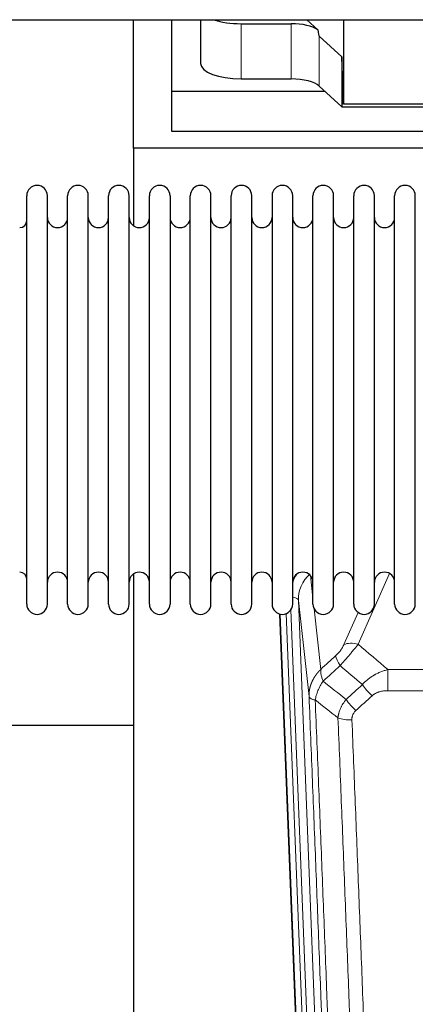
# Model space of a CAD drawing. Header units: inches. Extents: x 0 to 23760, y -13 to 16800.
# Tile 26 of 217: x 4555 to 4750, y 6473 to 6959. Entities that reach past the tile are written whole.
import ezdxf

# ---------------------------------------------------------------- set-up
doc = ezdxf.new("R2010")
doc.units = ezdxf.units.IN
doc.layers.add('254', color=7, linetype='Continuous', true_color=0xffffff)

msp = doc.modelspace()

# ---------------------------------------------------------------- linework, layer by layer
at = {"layer": '254', "color": 2, "linetype": 'Continuous', "lineweight": 25}
for p, q in [((4207.817, 6959.418), (6633.31, 6959.418)), ((4610.685, 6895.874), (4610.685, 6959.418)), ((4629.685, 6923.988), (4629.685, 6959.419)), ((4643.895, 6959.418), (4643.895, 6937.821)), ((4701.859, 6954.457), (4696.487, 6959.419)), ((4714.618, 6959.418), (4714.618, 6917.662)), ((4663.895, 6957.422), (4688.73, 6957.422)), ((4713.698, 6941.121), (4702.588, 6951.288)), ((4713.698, 6941.121), (4713.698, 6916.359)), ((4714.618, 6917.662), (4713.698, 6941.121)), ((4663.895, 6930.167), (4688.73, 6930.167)), ((4702.588, 6926.624), (4713.698, 6916.359)), ((4629.685, 6904.185), (4629.685, 6923.988)), ((4705.445, 6923.988), (4629.685, 6923.988)), ((4713.698, 6916.359), (4805.634, 6916.359)), ((4804.653, 6917.662), (4714.618, 6917.662)), ((5059.685, 6904.185), (4629.685, 6904.185)), ((4610.685, 6895.874), (4610.685, 6857.629)), ((5098.685, 6895.874), (4610.685, 6895.874)), ((4558.024, 6861.024), (4558.024, 6872.425)), ((4568.224, 6861.024), (4568.224, 6872.425)), ((4578.224, 6861.024), (4578.224, 6872.425)), ((4588.424, 6861.024), (4588.424, 6872.425)), ((4598.424, 6861.024), (4598.424, 6872.425)), ((4608.624, 6861.024), (4608.624, 6872.425)), ((4618.624, 6861.024), (4618.624, 6872.425)), ((4628.824, 6872.425), (4628.824, 6861.024)), ((4638.824, 6861.024), (4638.824, 6872.425)), ((4649.024, 6861.024), (4649.024, 6872.425)), ((4659.024, 6670.625), (4659.024, 6872.425)), ((4669.224, 6670.625), (4669.224, 6872.425)), ((4679.224, 6872.425), (4679.224, 6670.625)), ((4689.424, 6670.625), (4689.424, 6872.425)), ((4699.424, 6670.625), (4699.424, 6872.425)), ((4709.624, 6670.625), (4709.624, 6872.425)), ((4719.624, 6670.625), (4719.624, 6872.425)), ((4729.824, 6670.625), (4729.824, 6872.425)), ((4739.824, 6670.625), (4739.824, 6872.425)), ((4750.024, 6670.625), (4750.024, 6872.425)), ((4558.024, 6670.625), (4558.024, 6861.024)), ((4568.224, 6670.625), (4568.224, 6861.024)), ((4578.224, 6670.625), (4578.224, 6861.024)), ((4588.424, 6670.625), (4588.424, 6861.024)), ((4598.424, 6670.625), (4598.424, 6861.024)), ((4608.624, 6670.625), (4608.624, 6861.024)), ((4618.624, 6670.625), (4618.624, 6861.024)), ((4628.824, 6861.024), (4628.824, 6670.625)), ((4638.824, 6670.625), (4638.824, 6861.024)), ((4649.024, 6670.625), (4649.024, 6861.024)), ((4610.685, 6685.415), (4610.685, 6458.615)), ((4695.62, 6346.321), (4683.047, 6665.684)), ((4610.717, 6610.65), (4538.736, 6610.65))]:
    msp.add_line(p, q, dxfattribs=at)
at = {"layer": '254', "color": 110, "linetype": 'Continuous', "lineweight": 13}
for p, q in [((4663.895, 6957.422), (4663.895, 6930.167)), ((4688.73, 6957.422), (4688.73, 6930.167)), ((4702.588, 6951.288), (4702.588, 6926.624)), ((4698.197, 6684.656), (4699.425, 6673.568)), ((4737.192, 6685.778), (4721.811, 6650.748)), ((4692.261, 6672.402), (4705.327, 6340.508)), ((4697.509, 6624.996), (4692.261, 6672.402)), ((4688.517, 6667.718), (4701.335, 6342.135)), ((4700.014, 6668.244), (4703.323, 6638.348)), ((4695.994, 6343.062), (4683.295, 6665.626)), ((4686.23, 6665.894), (4698.988, 6341.842)), ((4714.75, 6650.598), (4721.73, 6666.496)), ((4736.438, 6638.228), (4969.611, 6638.228)), ((4736.438, 6627.796), (4736.438, 6638.228)), ((4969.611, 6627.796), (4736.438, 6627.796))]:
    msp.add_line(p, q, dxfattribs=at)
at = {"layer": '254', "color": 2, "linetype": 'Continuous', "lineweight": 25}
for centre, radius, start, end in [((4563.124, 6872.425), 5.1, 0, 180), ((4583.324, 6872.425), 5.1, 0, 180), ((4603.524, 6872.425), 5.1, 0, 180), ((4623.724, 6872.425), 5.1, 0, 180), ((4643.924, 6872.425), 5.1, 0, 180), ((4664.124, 6872.425), 5.1, 0, 180), ((4684.324, 6872.425), 5.1, 0, 180), ((4704.524, 6872.425), 5.1, 0, 180), ((4724.724, 6872.425), 5.1, 0, 180), ((4744.924, 6872.425), 5.1, 0, 180), ((4573.224, 6861.675), 5, 180, 0), ((4593.424, 6861.675), 5, 180, 0), ((4613.624, 6861.675), 5, 180, 0), ((4633.824, 6861.675), 5, 180, 0), ((4654.024, 6861.675), 5, 180, 0), ((4674.224, 6861.675), 5, 180, 0), ((4694.424, 6861.675), 5, 180, 0), ((4714.624, 6861.675), 5, 180, 0), ((4734.824, 6861.675), 5, 180, 0), ((4554.524, 6860.175), 3.5, 270, 0), ((4554.524, 6682.875), 3.5, 0, 90), ((4573.224, 6681.375), 5, 0, 180), ((4593.424, 6681.375), 5, 0, 180), ((4613.624, 6681.375), 5, 0, 180), ((4633.824, 6681.375), 5, 0, 180), ((4654.024, 6681.375), 5, 0, 180), ((4674.224, 6681.375), 5, 0, 180), ((4694.424, 6681.375), 5, 0, 180), ((4714.624, 6681.375), 5, 0, 180), ((4734.824, 6681.375), 5, 0, 180), ((4563.124, 6670.625), 5.1, 180, 0), ((4583.324, 6670.625), 5.1, 180, 0), ((4603.524, 6670.625), 5.1, 180, 0), ((4623.724, 6670.625), 5.1, 180, 0), ((4643.924, 6670.625), 5.1, 180, 0), ((4664.124, 6670.625), 5.1, 180, 0), ((4684.324, 6670.625), 5.1, 180, 0), ((4704.524, 6670.625), 5.1, 180, 0), ((4724.724, 6670.625), 5.1, 180, 0), ((4744.924, 6670.625), 5.1, 180, 0)]:
    msp.add_arc(centre, radius, start, end, dxfattribs=at)
for centre, major_axis, ratio, start_param, end_param in [((4663.895, 6965.075), (-20, 0), 0.3826834, 0.8317107, 1.5707963), ((4688.73, 6951.681), (15, 0), 0.3826834, 0.5047652, 1.5707963), ((4688.73, 7362.896), (13.933, -411.641), 0.0134983, 6.1578935, 6.2699677), ((4663.895, 6937.821), (-20, 0), 0.3826834, 0.0000123, 1.5707963), ((4688.73, 6924.427), (15, 0), 0.3826834, 0.392691, 1.5707963)]:
    msp.add_ellipse(centre, major_axis=major_axis, ratio=ratio, start_param=start_param, end_param=end_param, dxfattribs=at)
at = {"layer": '254', "color": 110, "linetype": 'Continuous', "lineweight": 13}
for centre, major_axis, ratio, start_param, end_param in [((4712.288, 6674.747), (24.034, -0.11), 0.8859493, 2.6223803, 2.8322909), ((4712.288, 6672.9), (20.033, -0.591), 0.8872905, 2.3837407, 3.2028538), ((4688.269, 6672.182), (3.997, 0.157), 0.4614673, 0.0341943, 1.2593116), ((4721.811, 6644.576), (-9.156, 4.02), 0.5833249, 4.9631119, 5.806783), ((4717.724, 6638.978), (6.719, -7.407), 0.3029797, 3.5431496, 4.2886573), ((4728.68, 6629.591), (6.736, -7.391), 0.3030979, 4.2875497, 5.03344), ((4720.671, 6622.298), (6.729, -7.397), 0.3051216, 4.2889758, 5.0360109), ((4718.699, 6617.705), (-9.992, -0.404), 0.431453, 0.7935197, 1.5533391)]:
    msp.add_ellipse(centre, major_axis=major_axis, ratio=ratio, start_param=start_param, end_param=end_param, dxfattribs=at)
for points, knots in [([(4714.75, 6650.598), (4714.725, 6650.54), (4714.699, 6650.482), (4714.646, 6650.366), (4714.619, 6650.308), (4714.536, 6650.132), (4714.479, 6650.015), (4714.299, 6649.659), (4714.171, 6649.42), (4713.963, 6649.057), (4713.891, 6648.936), (4713.779, 6648.752), (4713.723, 6648.66), (4713.664, 6648.568), (4713.625, 6648.506), (4713.605, 6648.475), (4713.426, 6648.197), (4713.259, 6647.952), (4712.908, 6647.466), (4712.724, 6647.225), (4712.484, 6646.926), (4712.411, 6646.837), (4712.337, 6646.748), (4712.287, 6646.688), (4712.262, 6646.659), (4712.137, 6646.511), (4712.036, 6646.394), (4711.729, 6646.052), (4711.521, 6645.831), (4711.097, 6645.404), (4710.882, 6645.198), (4710.663, 6645)], [0, 0, 0, 0, 0.03125, 0.03125, 0.0625, 0.0625, 0.125, 0.125, 0.25, 0.25, 0.3125, 0.3125, 0.34375, 0.359375, 0.359375, 0.375, 0.375, 0.5, 0.5, 0.625, 0.625, 0.65625, 0.671875, 0.671875, 0.6875, 0.6875, 0.75, 0.75, 0.875, 0.875, 1, 1, 1, 1]), ([(4712.916, 6640.168), (4713.3, 6640.606), (4714.07, 6641.49), (4714.846, 6642.389), (4715.43, 6643.07), (4715.625, 6643.298), (4715.869, 6643.584), (4715.918, 6643.641), (4716.015, 6643.755), (4716.161, 6643.927), (4716.307, 6644.098), (4716.791, 6644.668), (4717.175, 6645.122), (4717.934, 6646.025), (4718.309, 6646.474), (4718.774, 6647.033), (4718.867, 6647.145), (4719.051, 6647.367), (4719.326, 6647.699), (4719.596, 6648.027), (4720.131, 6648.676), (4720.478, 6649.101), (4720.988, 6649.727), (4721.156, 6649.934), (4721.404, 6650.242), (4721.487, 6650.344), (4721.65, 6650.547), (4721.731, 6650.647), (4721.811, 6650.748)], [0, 0, 0, 0, 0.125, 0.25, 0.25, 0.3125, 0.3125, 0.328125, 0.328125, 0.34375, 0.375, 0.375, 0.5, 0.5, 0.625, 0.625, 0.65625, 0.65625, 0.6875, 0.75, 0.75, 0.875, 0.875, 0.9375, 0.9375, 0.96875, 0.96875, 1, 1, 1, 1]), ([(4697.509, 6624.996), (4697.508, 6625.016), (4697.506, 6625.056), (4697.505, 6625.116), (4697.503, 6625.175), (4697.502, 6625.235), (4697.5, 6625.295), (4697.499, 6625.354), (4697.499, 6625.414), (4697.498, 6625.474), (4697.498, 6625.533), (4697.498, 6625.593), (4697.498, 6625.653), (4697.499, 6625.712), (4697.5, 6625.772), (4697.501, 6625.831), (4697.502, 6625.891), (4697.503, 6625.95), (4697.505, 6626.01), (4697.507, 6626.07), (4697.509, 6626.129), (4697.511, 6626.188), (4697.514, 6626.248), (4697.517, 6626.307), (4697.52, 6626.367), (4697.523, 6626.426), (4697.527, 6626.486), (4697.531, 6626.545), (4697.535, 6626.604), (4697.539, 6626.663), (4697.543, 6626.723), (4697.548, 6626.782), (4697.553, 6626.841), (4697.558, 6626.9), (4697.563, 6626.96), (4697.569, 6627.019), (4697.575, 6627.078), (4697.581, 6627.137), (4697.587, 6627.196), (4697.593, 6627.255), (4697.6, 6627.314), (4697.607, 6627.373), (4697.614, 6627.432), (4697.622, 6627.491), (4697.629, 6627.549), (4697.637, 6627.608), (4697.645, 6627.667), (4697.653, 6627.726), (4697.662, 6627.784), (4697.671, 6627.843), (4697.679, 6627.902), (4697.689, 6627.96), (4697.698, 6628.019), (4697.707, 6628.077), (4697.717, 6628.136), (4697.727, 6628.194), (4697.738, 6628.252), (4697.748, 6628.311), (4697.759, 6628.369), (4697.769, 6628.427), (4697.781, 6628.485), (4697.792, 6628.543), (4697.803, 6628.601), (4697.815, 6628.66), (4697.827, 6628.718), (4697.839, 6628.775), (4697.852, 6628.833), (4697.864, 6628.891), (4697.877, 6628.949), (4697.89, 6629.007), (4697.903, 6629.064), (4697.916, 6629.122), (4697.93, 6629.18), (4697.944, 6629.237), (4697.958, 6629.295), (4697.972, 6629.352), (4697.987, 6629.409), (4698.001, 6629.467), (4698.016, 6629.524), (4698.031, 6629.581), (4698.046, 6629.638), (4698.062, 6629.695), (4698.078, 6629.752), (4698.093, 6629.809), (4698.109, 6629.866), (4698.126, 6629.923), (4698.142, 6629.98), (4698.159, 6630.037), (4698.176, 6630.093), (4698.193, 6630.15), (4698.21, 6630.206), (4698.228, 6630.263), (4698.245, 6630.319), (4698.263, 6630.376), (4698.281, 6630.432), (4698.299, 6630.488), (4698.318, 6630.544), (4698.336, 6630.6), (4698.355, 6630.656), (4698.374, 6630.712), (4698.394, 6630.768), (4698.413, 6630.824), (4698.433, 6630.88), (4698.452, 6630.935), (4698.472, 6630.991), (4698.493, 6631.047), (4698.513, 6631.102), (4698.533, 6631.157), (4698.554, 6631.213), (4698.575, 6631.268), (4698.596, 6631.323), (4698.618, 6631.378), (4698.639, 6631.433), (4698.661, 6631.488), (4698.683, 6631.543), (4698.705, 6631.598), (4698.727, 6631.653), (4698.749, 6631.707), (4698.772, 6631.762), (4698.795, 6631.816), (4698.818, 6631.871), (4698.841, 6631.925), (4698.864, 6631.979), (4698.887, 6632.034), (4698.911, 6632.088), (4698.935, 6632.142), (4698.959, 6632.196), (4698.983, 6632.249), (4699.008, 6632.303), (4699.032, 6632.357), (4699.057, 6632.411), (4699.082, 6632.464), (4699.107, 6632.518), (4699.132, 6632.571), (4699.158, 6632.624), (4699.183, 6632.677), (4699.209, 6632.73), (4699.235, 6632.784), (4699.261, 6632.836), (4699.287, 6632.889), (4699.314, 6632.942), (4699.34, 6632.995), (4699.367, 6633.047), (4699.394, 6633.1), (4699.421, 6633.152), (4699.449, 6633.205), (4699.476, 6633.257), (4699.504, 6633.309), (4699.531, 6633.361), (4699.559, 6633.413), (4699.587, 6633.465), (4699.616, 6633.517), (4699.644, 6633.568), (4699.673, 6633.62), (4699.702, 6633.672), (4699.73, 6633.723), (4699.759, 6633.774), (4699.789, 6633.826), (4699.818, 6633.877), (4699.848, 6633.928), (4699.877, 6633.979), (4699.907, 6634.03), (4699.937, 6634.08), (4699.967, 6634.131), (4699.998, 6634.182), (4700.028, 6634.232), (4700.059, 6634.283), (4700.09, 6634.333), (4700.121, 6634.383), (4700.152, 6634.433), (4700.183, 6634.483), (4700.214, 6634.533), (4700.246, 6634.583), (4700.278, 6634.633), (4700.309, 6634.682), (4700.341, 6634.732), (4700.374, 6634.781), (4700.406, 6634.83), (4700.438, 6634.88), (4700.471, 6634.929), (4700.504, 6634.978), (4700.536, 6635.027), (4700.569, 6635.075), (4700.603, 6635.124), (4700.636, 6635.173), (4700.669, 6635.221), (4700.703, 6635.27), (4700.737, 6635.318), (4700.77, 6635.366), (4700.804, 6635.414), (4700.839, 6635.462), (4700.873, 6635.51), (4700.907, 6635.558), (4700.942, 6635.606), (4700.976, 6635.653), (4701.011, 6635.701), (4701.046, 6635.748), (4701.081, 6635.795), (4701.116, 6635.842), (4701.152, 6635.889), (4701.187, 6635.936), (4701.223, 6635.983), (4701.259, 6636.03), (4701.295, 6636.077), (4701.331, 6636.123), (4701.367, 6636.169), (4701.403, 6636.216), (4701.439, 6636.262), (4701.476, 6636.308), (4701.512, 6636.354), (4701.549, 6636.4), (4701.586, 6636.446), (4701.623, 6636.491), (4701.66, 6636.537), (4701.697, 6636.582), (4701.735, 6636.627), (4701.772, 6636.673), (4701.81, 6636.718), (4701.848, 6636.763), (4701.886, 6636.808), (4701.924, 6636.852), (4701.962, 6636.897), (4702, 6636.942), (4702.038, 6636.986), (4702.077, 6637.03), (4702.115, 6637.075), (4702.154, 6637.119), (4702.193, 6637.163), (4702.232, 6637.206), (4702.271, 6637.25), (4702.31, 6637.294), (4702.349, 6637.337), (4702.388, 6637.381), (4702.428, 6637.424), (4702.468, 6637.467), (4702.507, 6637.51), (4702.547, 6637.553), (4702.587, 6637.596), (4702.627, 6637.639), (4702.667, 6637.682), (4702.707, 6637.724), (4702.748, 6637.766), (4702.788, 6637.809), (4702.829, 6637.851), (4702.869, 6637.893), (4702.91, 6637.935), (4702.951, 6637.977), (4702.992, 6638.018), (4703.033, 6638.06), (4703.074, 6638.101), (4703.116, 6638.143), (4703.157, 6638.184), (4703.198, 6638.225), (4703.24, 6638.266), (4703.282, 6638.307), (4703.309, 6638.334), (4703.323, 6638.348)], [0, 0, 0, 0, 0.0042303, 0.0084583, 0.0126838, 0.016907, 0.0211277, 0.0253461, 0.0295621, 0.0337757, 0.037987, 0.0421959, 0.0464023, 0.0506064, 0.0548082, 0.0590075, 0.0632045, 0.0673991, 0.0715913, 0.0757811, 0.0799686, 0.0841537, 0.0883364, 0.0925167, 0.0966947, 0.1008703, 0.1050435, 0.1092144, 0.1133829, 0.117549, 0.1217128, 0.1258741, 0.1300332, 0.1341898, 0.1383441, 0.1424961, 0.1466456, 0.1507929, 0.1549377, 0.1590802, 0.1632203, 0.1673581, 0.1714935, 0.1756266, 0.1797573, 0.1838856, 0.1880116, 0.1921352, 0.1962565, 0.2003755, 0.204492, 0.2086063, 0.2127182, 0.2168277, 0.2209349, 0.2250397, 0.2291422, 0.2332423, 0.2373401, 0.2414356, 0.2455287, 0.2496195, 0.2537079, 0.257794, 0.2618777, 0.2659591, 0.2700382, 0.2741149, 0.2781893, 0.2822614, 0.2863311, 0.2903985, 0.2944635, 0.2985262, 0.3025866, 0.3066447, 0.3107004, 0.3147538, 0.3188048, 0.3228536, 0.3269, 0.3309441, 0.3349858, 0.3390253, 0.3430624, 0.3470972, 0.3511296, 0.3551598, 0.3591876, 0.3632131, 0.3672363, 0.3712571, 0.3752757, 0.3792919, 0.3833058, 0.3873174, 0.3913267, 0.3953337, 0.3993384, 0.4033407, 0.4073408, 0.4113385, 0.4153339, 0.419327, 0.4233179, 0.4273064, 0.4312926, 0.4352765, 0.4392581, 0.4432373, 0.4472143, 0.451189, 0.4551614, 0.4591315, 0.4630993, 0.4670648, 0.471028, 0.4749889, 0.4789475, 0.4829038, 0.4868578, 0.4908095, 0.494759, 0.4987061, 0.502651, 0.5065936, 0.5105338, 0.5144718, 0.5184076, 0.522341, 0.5262721, 0.530201, 0.5341276, 0.5380519, 0.5419739, 0.5458936, 0.5498111, 0.5537262, 0.5576392, 0.5615498, 0.5654581, 0.5693642, 0.573268, 0.5771696, 0.5810688, 0.5849658, 0.5888606, 0.592753, 0.5966432, 0.6005311, 0.6044168, 0.6083002, 0.6121813, 0.6160602, 0.6199368, 0.6238111, 0.6276832, 0.6315531, 0.6354206, 0.6392859, 0.643149, 0.6470098, 0.6508684, 0.6547247, 0.6585787, 0.6624305, 0.66628, 0.6701273, 0.6739724, 0.6778152, 0.6816557, 0.685494, 0.6893301, 0.6931639, 0.6969955, 0.7008248, 0.7046519, 0.7084768, 0.7122994, 0.7161198, 0.7199379, 0.7237539, 0.7275675, 0.731379, 0.7351882, 0.7389952, 0.7427999, 0.7466024, 0.7504027, 0.7542008, 0.7579966, 0.7617902, 0.7655816, 0.7693708, 0.7731577, 0.7769424, 0.7807249, 0.7845052, 0.7882833, 0.7920591, 0.7958327, 0.7996042, 0.8033734, 0.8071403, 0.8109051, 0.8146677, 0.818428, 0.8221862, 0.8259421, 0.8296958, 0.8334474, 0.8371967, 0.8409438, 0.8446887, 0.8484314, 0.8521719, 0.8559102, 0.8596463, 0.8633802, 0.867112, 0.8708415, 0.8745688, 0.8782939, 0.8820169, 0.8857376, 0.8894562, 0.8931726, 0.8968867, 0.9005987, 0.9043086, 0.9080162, 0.9117216, 0.9154249, 0.919126, 0.9228249, 0.9265216, 0.9302161, 0.9339085, 0.9375987, 0.9412867, 0.9449725, 0.9486562, 0.9523377, 0.956017, 0.9596942, 0.9633691, 0.967042, 0.9707126, 0.9743811, 0.9780474, 0.9817116, 0.9853736, 0.9890334, 0.9926911, 0.9963466, 1, 1, 1, 1]), ([(4704.429, 6632.461), (4704.322, 6632.745), (4704.222, 6633.027), (4704.035, 6633.584), (4703.948, 6633.86), (4703.788, 6634.402), (4703.716, 6634.669), (4703.587, 6635.193), (4703.53, 6635.45), (4703.434, 6635.951), (4703.394, 6636.195), (4703.331, 6636.669), (4703.309, 6636.899), (4703.268, 6637.564), (4703.277, 6637.975), (4703.323, 6638.348)], [0, 0, 0, 0, 0.125, 0.125, 0.25, 0.25, 0.375, 0.375, 0.5, 0.5, 0.625, 0.625, 0.75, 0.75, 1, 1, 1, 1]), ([(4723.862, 6630.777), (4724.062, 6631.006), (4724.268, 6631.231), (4724.585, 6631.562), (4724.692, 6631.672), (4724.909, 6631.889), (4725.018, 6631.997), (4725.571, 6632.528), (4726.032, 6632.934), (4726.989, 6633.712), (4727.485, 6634.083), (4728.127, 6634.525), (4728.256, 6634.613), (4728.452, 6634.742), (4728.518, 6634.785), (4728.649, 6634.87), (4728.715, 6634.912), (4729.046, 6635.122), (4729.381, 6635.326), (4729.721, 6635.521), (4729.857, 6635.599), (4729.925, 6635.638), (4730.131, 6635.752), (4730.268, 6635.827), (4730.682, 6636.048), (4730.959, 6636.19), (4731.797, 6636.599), (4732.362, 6636.85), (4733.505, 6637.312), (4734.083, 6637.523), (4735.251, 6637.905), (4735.842, 6638.076), (4736.438, 6638.228)], [0, 0, 0, 0, 0.0625, 0.0625, 0.09375, 0.09375, 0.125, 0.125, 0.25, 0.25, 0.375, 0.375, 0.40625, 0.40625, 0.421875, 0.421875, 0.4375, 0.4375, 0.5, 0.515625, 0.515625, 0.53125, 0.53125, 0.5625, 0.5625, 0.625, 0.625, 0.75, 0.75, 0.875, 0.875, 1, 1, 1, 1]), ([(4700.564, 6623.216), (4700.693, 6623.96), (4700.871, 6624.723), (4701.328, 6626.267), (4701.605, 6627.049), (4702.093, 6628.223), (4702.268, 6628.614), (4702.64, 6629.395), (4702.838, 6629.784), (4703.464, 6630.947), (4703.926, 6631.713), (4704.429, 6632.461)], [0, 0, 0, 0, 0.25, 0.25, 0.5, 0.5, 0.625, 0.625, 0.75, 0.75, 1, 1, 1, 1]), ([(4728.68, 6625.321), (4728.805, 6625.436), (4728.935, 6625.546), (4729.137, 6625.706), (4729.205, 6625.758), (4729.343, 6625.859), (4729.412, 6625.909), (4729.765, 6626.151), (4730.059, 6626.327), (4730.669, 6626.645), (4730.985, 6626.788), (4731.393, 6626.948), (4731.475, 6626.979), (4731.64, 6627.039), (4731.722, 6627.068), (4731.97, 6627.152), (4732.137, 6627.204), (4732.638, 6627.349), (4732.975, 6627.431), (4733.655, 6627.568), (4733.997, 6627.624), (4734.687, 6627.712), (4735.034, 6627.744), (4735.733, 6627.786), (4736.085, 6627.796), (4736.438, 6627.796)], [0, 0, 0, 0, 0.0625, 0.0625, 0.09375, 0.09375, 0.125, 0.125, 0.25, 0.25, 0.375, 0.375, 0.40625, 0.40625, 0.4375, 0.4375, 0.5, 0.5, 0.625, 0.625, 0.75, 0.75, 0.875, 0.875, 1, 1, 1, 1]), ([(4709.704, 6302.328), (4709.259, 6315.175), (4708.353, 6341.026), (4706.946, 6380.27), (4705.976, 6406.744), (4705.422, 6421.723), (4705.36, 6423.389), (4705.236, 6426.722), (4705.05, 6431.726), (4704.613, 6443.425), (4704.235, 6453.493), (4703.917, 6461.907), (4703.853, 6463.591), (4703.725, 6466.961), (4703.534, 6472.018), (4703.083, 6483.842), (4702.693, 6494.015), (4701.907, 6514.41), (4700.844, 6541.737), (4699.203, 6583.132), (4698.078, 6610.996), (4697.509, 6624.996)], [0, 0, 0, 0, 0.125, 0.25, 0.375, 0.375, 0.390625, 0.390625, 0.40625, 0.4375, 0.5, 0.5, 0.515625, 0.515625, 0.53125, 0.5625, 0.625, 0.625, 0.75, 0.875, 1, 1, 1, 1]), ([(4697.509, 6624.996), (4697.538, 6624.792), (4697.628, 6624.597), (4697.851, 6624.323), (4697.94, 6624.234), (4698.146, 6624.065), (4698.263, 6623.984), (4698.524, 6623.831), (4698.669, 6623.758), (4698.983, 6623.623), (4699.153, 6623.559), (4699.517, 6623.443), (4699.711, 6623.39), (4700.121, 6623.294), (4700.338, 6623.252), (4700.564, 6623.216)], [0, 0, 0, 0, 0.25, 0.25, 0.375, 0.375, 0.5, 0.5, 0.625, 0.625, 0.75, 0.75, 0.875, 0.875, 1, 1, 1, 1]), ([(4700.564, 6623.216), (4701.135, 6609.163), (4702.263, 6581.192), (4703.908, 6539.64), (4704.975, 6512.209), (4705.763, 6491.736), (4706.154, 6481.525), (4706.606, 6469.657), (4706.798, 6464.58), (4706.926, 6461.197), (4706.99, 6459.507), (4707.309, 6451.061), (4707.689, 6440.954), (4708.126, 6429.211), (4708.313, 6424.188), (4708.437, 6420.842), (4708.499, 6419.17), (4709.055, 6404.134), (4710.028, 6377.559), (4711.439, 6338.165), (4712.347, 6312.216), (4712.793, 6299.319)], [0, 0, 0, 0, 0.125, 0.25, 0.375, 0.375, 0.4375, 0.46875, 0.484375, 0.484375, 0.5, 0.5, 0.5625, 0.59375, 0.609375, 0.609375, 0.625, 0.625, 0.75, 0.875, 1, 1, 1, 1]), ([(4711.816, 6614.348), (4711.852, 6614.742), (4711.905, 6615.137), (4711.994, 6615.631), (4712.012, 6615.73), (4712.052, 6615.928), (4712.073, 6616.027), (4712.138, 6616.324), (4712.186, 6616.522), (4712.343, 6617.112), (4712.584, 6617.896), (4712.892, 6618.672), (4713.148, 6619.251), (4713.26, 6619.492), (4713.379, 6619.732), (4713.427, 6619.828), (4713.451, 6619.876), (4713.524, 6620.019), (4713.574, 6620.115), (4713.828, 6620.589), (4714.046, 6620.963), (4714.512, 6621.698), (4715.006, 6622.422), (4715.558, 6623.122), (4715.849, 6623.466)], [0, 0, 0, 0, 0.125, 0.125, 0.15625, 0.15625, 0.1875, 0.1875, 0.25, 0.25, 0.375, 0.5, 0.5, 0.5625, 0.578125, 0.578125, 0.59375, 0.59375, 0.625, 0.625, 0.75, 0.75, 0.875, 1, 1, 1, 1]), ([(4718.699, 6613.388), (4718.69, 6613.601), (4718.693, 6613.814), (4718.71, 6614.08), (4718.714, 6614.134), (4718.724, 6614.24), (4718.729, 6614.293), (4718.748, 6614.452), (4718.764, 6614.558), (4718.819, 6614.871), (4718.868, 6615.078), (4718.988, 6615.485), (4719.06, 6615.685), (4719.186, 6615.982), (4719.231, 6616.08), (4719.304, 6616.226), (4719.329, 6616.274), (4719.38, 6616.371), (4719.406, 6616.419), (4719.541, 6616.655), (4719.659, 6616.838), (4719.915, 6617.191), (4720.053, 6617.361), (4720.348, 6617.689), (4720.505, 6617.847), (4720.671, 6618)], [0, 0, 0, 0, 0.125, 0.125, 0.15625, 0.15625, 0.1875, 0.1875, 0.25, 0.25, 0.375, 0.375, 0.5, 0.5, 0.5625, 0.5625, 0.59375, 0.59375, 0.625, 0.625, 0.75, 0.75, 0.875, 0.875, 1, 1, 1, 1]), ([(4723.79, 6295.751), (4723.352, 6308.448), (4722.46, 6333.993), (4721.538, 6359.84), (4720.835, 6379.338), (4720.599, 6385.857), (4720.123, 6398.931), (4719.882, 6405.487), (4719.156, 6425.211), (4718.664, 6438.431), (4718.04, 6455.045), (4717.915, 6458.372), (4717.663, 6465.034), (4717.284, 6475.039), (4716.901, 6485.081), (4716.129, 6505.214), (4715.086, 6532.188), (4713.476, 6573.04), (4712.374, 6600.535), (4711.816, 6614.348)], [0, 0, 0, 0, 0.125, 0.25, 0.25, 0.3125, 0.3125, 0.375, 0.375, 0.5, 0.5, 0.53125, 0.53125, 0.5625, 0.625, 0.625, 0.75, 0.875, 1, 1, 1, 1]), ([(4718.699, 6613.388), (4719.256, 6599.557), (4720.357, 6572.027), (4721.965, 6531.123), (4723.007, 6504.115), (4723.778, 6483.956), (4724.16, 6473.902), (4724.539, 6463.884), (4724.79, 6457.213), (4724.915, 6453.882), (4725.539, 6437.247), (4726.03, 6424.009), (4726.755, 6404.26), (4726.995, 6397.696), (4727.471, 6384.605), (4727.707, 6378.079), (4728.409, 6358.556), (4729.33, 6332.676), (4730.22, 6307.098), (4730.658, 6294.385)], [0, 0, 0, 0, 0.125, 0.25, 0.375, 0.375, 0.4375, 0.46875, 0.46875, 0.5, 0.5, 0.625, 0.625, 0.6875, 0.6875, 0.75, 0.75, 0.875, 1, 1, 1, 1])]:
    msp.add_open_spline(points, degree=3, knots=knots, dxfattribs=at)
for points in [[(4721.811, 6650.748), (4726.691, 6646.577), (4731.566, 6642.403), (4736.438, 6638.228)], [(4703.323, 6638.348), (4705.77, 6640.563), (4708.217, 6642.781), (4710.663, 6645)], [(4712.916, 6640.168), (4710.087, 6637.597), (4707.258, 6635.028), (4704.429, 6632.461)], [(4723.862, 6630.777), (4720.216, 6633.909), (4716.567, 6637.039), (4712.916, 6640.168)], [(4704.429, 6632.461), (4708.234, 6629.458), (4712.04, 6626.46), (4715.849, 6623.466)], [(4715.849, 6623.466), (4718.52, 6625.901), (4721.191, 6628.338), (4723.862, 6630.777)], [(4711.816, 6614.348), (4708.063, 6617.3), (4704.313, 6620.255), (4700.564, 6623.216)], [(4728.68, 6625.321), (4726.011, 6622.878), (4723.341, 6620.438), (4720.671, 6618)]]:
    msp.add_open_spline(points, degree=3, dxfattribs=at)

doc.saveas('drawing.dxf')
